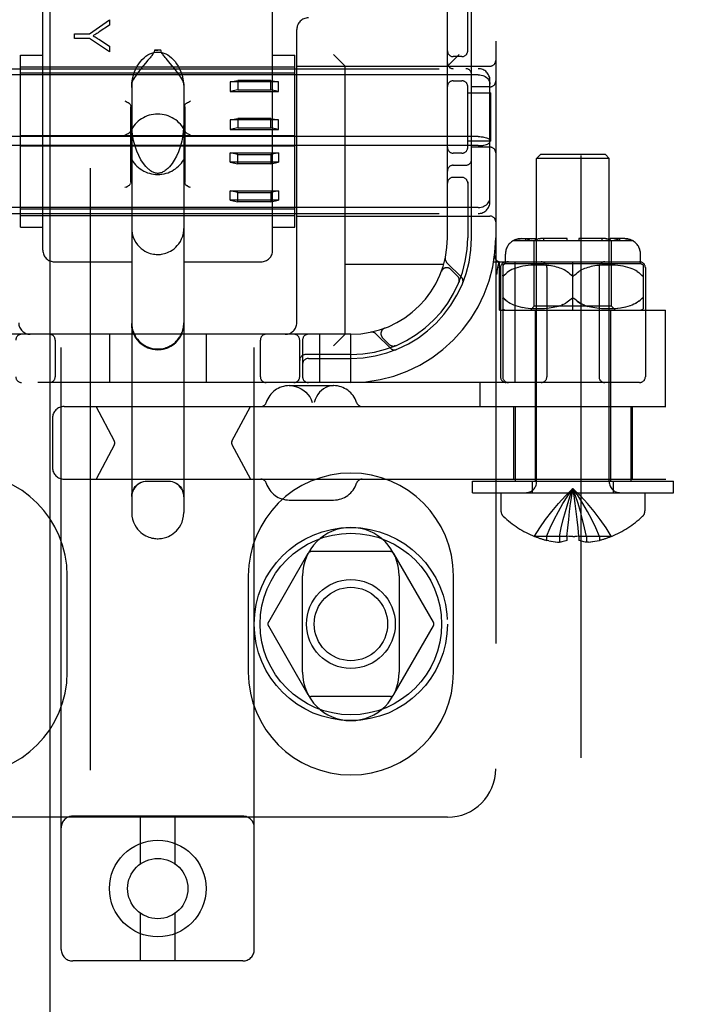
# Model space of a CAD drawing. Header units: inches. Extents: x 0 to 283, y 0 to 183.
# Tile 22 of 88: x 95.29 to 97.04, y 93.71 to 96.26. Entities that reach past the tile are written whole.
import ezdxf

# ---------------------------------------------------------------- set-up
doc = ezdxf.new("R2010")
doc.units = ezdxf.units.IN
doc.header["$LTSCALE"] = 15.583333
doc.header["$MEASUREMENT"] = 0
doc.linetypes.add('HIDDEN', pattern=[0.2, 0.1, -0.1])
doc.layers.add('DEFAULT_2', color=8, linetype='HIDDEN')
doc.layers.add('RIGHTHAND_DOOR_ASSEMBLY', color=7, linetype='CONTINUOUS')

msp = doc.modelspace()

# ---------------------------------------------------------------- linework, layer by layer
at = {"layer": 'DEFAULT_2', "color": 8, "linetype": 'HIDDEN'}
for p, q in [((96.7445, 66.2972), (96.7445, 127.3392)), ((95.3985, 93.851), (95.3985, 99.3515)), ((95.8985, 93.851), (95.8985, 99.3515)), ((96.5235, 99.3182), (96.5235, 94.3182)), ((96.3985, 95.6932), (96.3985, 97.9432)), ((95.351, 95.6607), (95.351, 96.3428)), ((95.946, 95.6607), (95.946, 96.3428)), ((96.451, 96.174), (96.451, 96.3032)), ((96.461, 95.6932), (96.461, 96.3032)), ((95.4714, 96.2211), (95.5233, 96.257)), ((95.5233, 96.2431), (95.4968, 96.2257)), ((95.5233, 96.257), (95.5233, 96.2431)), ((95.4333, 96.2092), (95.4333, 96.2211)), ((95.4333, 96.2211), (95.4714, 96.2211)), ((95.4714, 96.2092), (95.4333, 96.2092)), ((95.5233, 96.1745), (95.4714, 96.2092)), ((96.0085, 95.4732), (96.0085, 96.2322)), ((95.4961, 96.2067), (95.5233, 96.189)), ((95.5233, 96.189), (95.5233, 96.1745)), ((95.2935, 95.7204), (95.2935, 96.1659)), ((95.2935, 96.1659), (95.351, 96.1659)), ((95.6403, 96.1784), (95.6485, 96.1785)), ((95.6567, 96.1784), (95.6403, 96.1784)), ((95.6567, 96.1784), (95.6485, 96.1785)), ((95.946, 96.1659), (96.0035, 96.1659)), ((96.0035, 95.7204), (96.0035, 96.1659)), ((96.1335, 96.1372), (96.1035, 96.1672)), ((96.3985, 96.1372), (96.4285, 96.1672)), ((96.436, 96.1619), (96.4135, 96.1619)), ((95.2935, 96.1357), (96.0035, 96.1357)), ((95.6165, 96.1447), (95.6118, 96.1391)), ((95.6809, 96.1443), (95.67, 96.1572)), ((96.0085, 96.1372), (96.5085, 96.1372)), ((96.1335, 95.4432), (96.1335, 96.1372)), ((94.8185, 96.1307), (96.4785, 96.1307)), ((96.4785, 96.115), (94.8185, 96.115)), ((96.0035, 96.119), (95.2935, 96.119)), ((95.581, 96.0911), (95.581, 94.9816)), ((95.716, 96.0911), (95.716, 94.9816)), ((95.836, 96.0964), (95.856, 96.1004)), ((95.961, 96.0964), (95.836, 96.0964)), ((95.836, 96.0964), (95.836, 96.0718)), ((95.941, 96.1004), (95.856, 96.1004)), ((95.856, 96.1004), (95.856, 96.0758)), ((95.941, 96.1004), (95.961, 96.0964)), ((95.941, 96.0758), (95.941, 96.1004)), ((95.961, 96.0718), (95.961, 96.0964)), ((96.4135, 96.0994), (96.436, 96.0994)), ((96.451, 95.924), (96.451, 96.0874)), ((96.5085, 96.0838), (96.461, 96.0838)), ((96.5085, 95.7858), (96.5085, 96.1005)), ((95.856, 96.0758), (95.836, 96.0718)), ((95.836, 96.0718), (95.961, 96.0718)), ((95.856, 96.0758), (95.941, 96.0758)), ((95.961, 96.0718), (95.941, 96.0758)), ((96.451, 96.0682), (96.5105, 96.0682)), ((96.5105, 95.9432), (96.5105, 96.0682)), ((95.5785, 95.8382), (95.5785, 96.0319)), ((95.7185, 96.0319), (95.7185, 95.8382)), ((95.836, 95.9981), (95.856, 96.0021)), ((95.961, 95.9981), (95.836, 95.9981)), ((95.836, 95.9981), (95.836, 95.9735)), ((95.941, 96.0021), (95.856, 96.0021)), ((95.856, 96.0021), (95.856, 95.9775)), ((95.941, 96.0021), (95.961, 95.9981)), ((95.941, 95.9775), (95.941, 96.0021)), ((95.961, 95.9735), (95.961, 95.9981)), ((96.4785, 95.9549), (94.8185, 95.9549)), ((96.0035, 95.9566), (95.2935, 95.9566)), ((95.856, 95.9775), (95.836, 95.9735)), ((95.836, 95.9735), (95.961, 95.9735)), ((95.856, 95.9775), (95.941, 95.9775)), ((95.961, 95.9735), (95.941, 95.9775)), ((96.4785, 95.9315), (94.8185, 95.9315)), ((96.0035, 95.9298), (95.2935, 95.9298)), ((96.5105, 95.9432), (96.451, 95.9432)), ((95.836, 95.9128), (95.961, 95.9128)), ((95.856, 95.9088), (95.836, 95.9128)), ((95.836, 95.8883), (95.836, 95.9128)), ((95.856, 95.9088), (95.941, 95.9088)), ((95.856, 95.8842), (95.856, 95.9088)), ((95.961, 95.9128), (95.941, 95.9088)), ((95.941, 95.9088), (95.941, 95.8842)), ((95.961, 95.9128), (95.961, 95.8883)), ((96.436, 95.9119), (96.4135, 95.9119)), ((96.5085, 95.9275), (96.461, 95.9275)), ((96.6395, 95.9082), (96.6295, 95.8982)), ((96.8075, 95.9082), (96.6395, 95.9082)), ((96.8075, 95.9082), (96.8175, 95.8982)), ((95.961, 95.8883), (95.836, 95.8883)), ((95.836, 95.8883), (95.856, 95.8842)), ((95.941, 95.8842), (95.856, 95.8842)), ((95.941, 95.8842), (95.961, 95.8883)), ((96.4135, 95.8807), (96.446, 95.8807)), ((96.8175, 95.8982), (96.6295, 95.8982)), ((96.6295, 95.0614), (96.6295, 95.8982)), ((96.8175, 95.0614), (96.8175, 95.8982)), ((95.5741, 95.8283), (95.5719, 95.8271)), ((95.7251, 95.8271), (95.7229, 95.8283)), ((96.436, 95.8494), (96.4135, 95.8494)), ((96.451, 95.8374), (96.451, 95.6932)), ((95.5665, 95.8244), (95.5635, 95.8229)), ((95.7335, 95.8229), (95.7305, 95.8244)), ((95.836, 95.8145), (95.961, 95.8145)), ((95.856, 95.8105), (95.836, 95.8145)), ((95.836, 95.79), (95.836, 95.8145)), ((95.856, 95.8105), (95.941, 95.8105)), ((95.856, 95.7859), (95.856, 95.8105)), ((95.961, 95.8145), (95.941, 95.8105)), ((95.941, 95.8105), (95.941, 95.7859)), ((95.961, 95.8145), (95.961, 95.79)), ((95.961, 95.79), (95.836, 95.79)), ((95.836, 95.79), (95.856, 95.7859)), ((95.941, 95.7859), (95.856, 95.7859)), ((95.941, 95.7859), (95.961, 95.79)), ((96.4785, 95.7713), (94.8185, 95.7713)), ((94.8185, 95.7557), (96.4785, 95.7557)), ((96.0035, 95.7673), (95.2935, 95.7673)), ((95.2935, 95.7507), (96.0035, 95.7507)), ((96.0085, 95.7492), (96.5085, 95.7492)), ((95.2935, 95.7204), (95.351, 95.7204)), ((95.946, 95.7204), (96.0035, 95.7204)), ((96.5691, 95.6857), (96.8779, 95.6857)), ((96.5893, 95.6907), (96.6269, 95.6907)), ((96.6019, 95.6857), (96.6019, 95.6907)), ((96.6091, 95.6887), (96.6109, 95.6894)), ((96.6163, 95.6906), (96.618, 95.6907)), ((96.6235, 95.5157), (96.6235, 95.6857)), ((96.6269, 95.6857), (96.6269, 95.6907)), ((96.6378, 95.6906), (96.6392, 95.6907)), ((96.7085, 95.6907), (96.6392, 95.6907)), ((96.6481, 95.6857), (96.6481, 95.6907)), ((96.7085, 95.6857), (96.7085, 95.6907)), ((96.8078, 95.6907), (96.7385, 95.6907)), ((96.7385, 95.6907), (96.7385, 95.6857)), ((96.7989, 95.6857), (96.7989, 95.6907)), ((96.8078, 95.6907), (96.8095, 95.6906)), ((96.8113, 95.6904), (96.8095, 95.6906)), ((96.8577, 95.6907), (96.8201, 95.6907)), ((96.8201, 95.6857), (96.8201, 95.6907)), ((96.8235, 95.5157), (96.8235, 95.6857)), ((96.829, 95.6907), (96.8304, 95.6906)), ((96.8318, 95.6905), (96.8304, 95.6906)), ((96.8451, 95.6857), (96.8451, 95.6907)), ((96.5485, 95.6257), (96.5485, 95.6507)), ((96.8985, 95.6257), (96.8985, 95.6507)), ((95.381, 95.6307), (95.581, 95.6307)), ((95.716, 95.6307), (95.916, 95.6307)), ((96.3888, 95.6242), (96.1335, 95.6242)), ((96.4347, 95.5908), (96.3971, 95.6284)), ((96.5183, 95.6307), (96.896, 95.6307)), ((96.5288, 95.6166), (96.5322, 95.6311)), ((96.5335, 95.5057), (96.5335, 95.6307)), ((96.8985, 95.6257), (96.5485, 95.6257)), ((96.5737, 95.3182), (96.5737, 95.6307)), ((96.7235, 95.5057), (96.7235, 95.6307)), ((96.3827, 95.6057), (96.3829, 95.6061)), ((96.3829, 95.6063), (96.3828, 95.6061)), ((96.4247, 95.5937), (96.4074, 95.6111)), ((96.5288, 95.6166), (96.5287, 95.6161)), ((96.536, 95.6157), (96.536, 95.3332)), ((96.5416, 95.6226), (96.5416, 95.3332)), ((96.5569, 95.6056), (96.5531, 95.6029)), ((96.561, 95.6081), (96.5568, 95.6056)), ((96.5655, 95.6105), (96.561, 95.6081)), ((96.5704, 95.6127), (96.5655, 95.6105)), ((96.5757, 95.6146), (96.5703, 95.6126)), ((96.5813, 95.6164), (96.5756, 95.6146)), ((96.5874, 95.618), (96.5812, 95.6164)), ((96.5937, 95.6193), (96.5872, 95.6179)), ((96.6005, 95.6204), (96.5935, 95.6193)), ((96.6075, 95.6213), (96.6003, 95.6204)), ((96.6147, 95.6219), (96.6073, 95.6213)), ((96.622, 95.6223), (96.6145, 95.6219)), ((96.6292, 95.6225), (96.6218, 95.6223)), ((96.6362, 95.6225), (96.629, 95.6225)), ((96.643, 95.6224), (96.6361, 95.6225)), ((96.6495, 95.622), (96.6428, 95.6224)), ((96.6556, 95.6215), (96.6493, 95.622)), ((96.6613, 95.6209), (96.6555, 95.6215)), ((96.656, 95.6157), (96.656, 95.3332)), ((96.6667, 95.6201), (96.6612, 95.6209)), ((96.6718, 95.6192), (96.6666, 95.6201)), ((96.6765, 95.6183), (96.6717, 95.6192)), ((96.681, 95.6172), (96.6765, 95.6183)), ((96.6853, 95.616), (96.681, 95.6172)), ((96.6894, 95.6147), (96.6852, 95.616)), ((96.6934, 95.6132), (96.6893, 95.6147)), ((96.6973, 95.6116), (96.6933, 95.6132)), ((96.7012, 95.6097), (96.6973, 95.6116)), ((96.705, 95.6076), (96.7011, 95.6097)), ((96.7421, 95.6077), (96.7384, 95.6054)), ((96.7459, 95.6097), (96.742, 95.6076)), ((96.7497, 95.6116), (96.7458, 95.6097)), ((96.7537, 95.6132), (96.7497, 95.6116)), ((96.7577, 95.6147), (96.7536, 95.6132)), ((96.7618, 95.616), (96.7576, 95.6147)), ((96.766, 95.6172), (96.7617, 95.616)), ((96.7705, 95.6183), (96.766, 95.6172)), ((96.7753, 95.6192), (96.7705, 95.6183)), ((96.7803, 95.6201), (96.7752, 95.6192)), ((96.7858, 95.6209), (96.7803, 95.6201)), ((96.7915, 95.6215), (96.7857, 95.6209)), ((96.791, 95.6157), (96.791, 95.3332)), ((96.7977, 95.622), (96.7914, 95.6215)), ((96.8042, 95.6224), (96.7975, 95.622)), ((96.8109, 95.6225), (96.804, 95.6224)), ((96.818, 95.6225), (96.8108, 95.6225)), ((96.8252, 95.6223), (96.8178, 95.6225)), ((96.8325, 95.6219), (96.825, 95.6223)), ((96.8397, 95.6213), (96.8323, 95.6219)), ((96.8467, 95.6204), (96.8395, 95.6213)), ((96.8535, 95.6193), (96.8465, 95.6204)), ((96.8598, 95.6179), (96.8533, 95.6193)), ((96.8658, 95.6164), (96.8596, 95.618)), ((96.8714, 95.6146), (96.8657, 95.6164)), ((96.8767, 95.6126), (96.8713, 95.6146)), ((96.8815, 95.6105), (96.8766, 95.6127)), ((96.886, 95.6081), (96.8815, 95.6105)), ((96.8902, 95.6056), (96.886, 95.6081)), ((96.9004, 95.597), (96.8973, 95.6)), ((96.9054, 95.6226), (96.9054, 95.5088)), ((96.911, 95.6157), (96.911, 95.3332)), ((96.428, 95.5776), (96.4286, 95.579)), ((96.546, 95.5964), (96.5466, 95.597)), ((96.7191, 95.5964), (96.7185, 95.597)), ((96.7267, 95.5954), (96.7261, 95.5951)), ((96.7285, 95.597), (96.7279, 95.5964)), ((96.5443, 95.5365), (96.5448, 95.536)), ((96.5497, 95.5313), (96.5466, 95.5343)), ((96.5611, 95.5232), (96.5569, 95.5258)), ((96.5656, 95.5208), (96.561, 95.5232)), ((96.7191, 95.5349), (96.7185, 95.5343)), ((96.7209, 95.5363), (96.7203, 95.5359)), ((96.7235, 95.537), (96.7228, 95.5369)), ((96.7241, 95.5369), (96.7235, 95.537)), ((96.7267, 95.5359), (96.7261, 95.5363)), ((96.886, 95.5232), (96.8814, 95.5208)), ((96.8901, 95.5258), (96.8859, 95.5232)), ((96.8939, 95.5285), (96.8901, 95.5257)), ((96.9016, 95.5356), (96.9022, 95.5361)), ((96.5335, 95.5057), (96.9635, 95.5057)), ((96.5705, 95.5186), (96.5655, 95.5209)), ((96.5758, 95.5167), (96.5704, 95.5187)), ((96.5814, 95.5149), (96.5756, 95.5167)), ((96.5875, 95.5134), (96.5813, 95.5149)), ((96.5939, 95.512), (96.5873, 95.5134)), ((96.6006, 95.5109), (96.5936, 95.5121)), ((96.6077, 95.51), (96.6004, 95.5109)), ((96.615, 95.5094), (96.6075, 95.5101)), ((96.6135, 95.5057), (96.6235, 95.5157)), ((96.6223, 95.509), (96.6147, 95.5094)), ((96.6296, 95.5088), (96.6221, 95.509)), ((96.8235, 95.5157), (96.6235, 95.5157)), ((96.626, 95.5057), (96.626, 95.0632)), ((96.6367, 95.5088), (96.6294, 95.5088)), ((96.6435, 95.509), (96.6365, 95.5088)), ((96.6499, 95.5094), (96.6433, 95.509)), ((96.6561, 95.5099), (96.6498, 95.5094)), ((96.6618, 95.5105), (96.6559, 95.5099)), ((96.6672, 95.5113), (96.6617, 95.5105)), ((96.6722, 95.5122), (96.6671, 95.5113)), ((96.677, 95.5132), (96.6722, 95.5122)), ((96.6814, 95.5143), (96.6769, 95.5132)), ((96.6856, 95.5155), (96.6814, 95.5143)), ((96.6897, 95.5168), (96.6856, 95.5155)), ((96.6897, 95.5168), (96.6936, 95.5182)), ((96.6975, 95.5199), (96.6936, 95.5182)), ((96.7656, 95.5143), (96.7614, 95.5155)), ((96.7701, 95.5132), (96.7656, 95.5143)), ((96.7748, 95.5122), (96.77, 95.5132)), ((96.7799, 95.5113), (96.7747, 95.5122)), ((96.7853, 95.5105), (96.7798, 95.5113)), ((96.7911, 95.5099), (96.7852, 95.5105)), ((96.7972, 95.5094), (96.7909, 95.5099)), ((96.8037, 95.509), (96.7971, 95.5094)), ((96.8105, 95.5088), (96.8035, 95.509)), ((96.8176, 95.5088), (96.8103, 95.5088)), ((96.8249, 95.509), (96.8174, 95.5088)), ((96.821, 95.5057), (96.821, 95.0632)), ((96.8335, 95.5057), (96.8235, 95.5157)), ((96.8323, 95.5094), (96.8247, 95.509)), ((96.8395, 95.5101), (96.832, 95.5094)), ((96.8466, 95.5109), (96.8393, 95.51)), ((96.8533, 95.5121), (96.8464, 95.5109)), ((96.8597, 95.5134), (96.8531, 95.512)), ((96.8657, 95.5149), (96.8595, 95.5134)), ((96.8714, 95.5167), (96.8656, 95.5149)), ((96.8766, 95.5187), (96.8712, 95.5167)), ((96.8815, 95.5209), (96.8765, 95.5186)), ((96.9635, 95.2562), (96.9635, 95.5057)), ((96.2132, 95.4446), (96.2508, 95.407)), ((96.2356, 95.4588), (96.2353, 95.4587)), ((96.2356, 95.4588), (96.2359, 95.459)), ((96.1485, 95.4432), (95.1485, 95.4432)), ((95.3829, 95.4282), (95.3829, 95.3332)), ((95.5235, 95.4432), (95.5235, 95.3182)), ((95.7735, 95.4432), (95.7735, 95.3182)), ((95.9141, 95.3332), (95.9141, 95.4282)), ((96.016, 95.3332), (96.016, 95.4282)), ((96.0235, 95.4282), (96.0235, 95.3332)), ((96.0685, 95.3182), (96.0685, 95.4432)), ((96.1335, 95.4432), (96.1035, 95.4132)), ((96.1485, 95.3182), (96.1485, 95.4432)), ((96.2306, 95.4343), (96.2479, 95.417)), ((96.2627, 95.4131), (96.2641, 95.4136)), ((96.2641, 95.4136), (96.264, 95.4136)), ((96.2641, 95.4136), (96.2641, 95.4136)), ((96.1485, 95.3907), (96.031, 95.3907)), ((96.0385, 95.3807), (96.1485, 95.3807)), ((96.896, 95.3182), (94.401, 95.3182)), ((96.4835, 95.2562), (96.4835, 95.3182)), ((95.9891, 95.3102), (96.1038, 95.3102)), ((95.4059, 95.2562), (98.8645, 95.2562)), ((95.5361, 95.1669), (95.4886, 95.2562)), ((95.8407, 95.1669), (95.8882, 95.2562)), ((96.57, 95.2562), (96.57, 95.0682)), ((96.5735, 95.2562), (96.5735, 95.0632)), ((96.8735, 95.2562), (96.8735, 95.0632)), ((96.877, 95.2562), (96.877, 95.0682)), ((95.3759, 95.2262), (95.3759, 95.0982)), ((95.5361, 95.1575), (95.4886, 95.0682)), ((95.8407, 95.1575), (95.8882, 95.0682)), ((95.4059, 95.0682), (98.8645, 95.0682)), ((95.676, 95.0622), (95.621, 95.0622)), ((96.4635, 95.0632), (96.9835, 95.0632)), ((96.4635, 95.0332), (96.4635, 95.0632)), ((96.6185, 95.0332), (96.6185, 95.0632)), ((96.8285, 95.0332), (96.8285, 95.0632)), ((96.9835, 95.0332), (96.9835, 95.0632)), ((95.9891, 95.0142), (96.1038, 95.0142)), ((96.4635, 95.0332), (96.9835, 95.0332)), ((96.537, 95.0332), (96.537, 94.9866)), ((96.7294, 95.005), (96.7265, 95.0247)), ((96.91, 95.0332), (96.91, 94.9866)), ((96.7321, 94.9845), (96.7294, 95.005)), ((96.7345, 94.9635), (96.732, 94.9847)), ((96.7369, 94.942), (96.7345, 94.9638)), ((96.708, 94.9198), (96.7102, 94.9423)), ((96.739, 94.9198), (96.7368, 94.9423)), ((96.6242, 94.9202), (96.624, 94.9198)), ((96.6252, 94.9198), (96.6242, 94.9202)), ((96.708, 94.9198), (96.6252, 94.9198)), ((96.655, 94.9198), (96.655, 94.9098)), ((96.661, 94.9085), (96.655, 94.9098)), ((96.6886, 94.9198), (96.6886, 94.9049)), ((96.708, 94.9198), (96.708, 94.9202)), ((96.708, 94.9198), (96.708, 94.9098)), ((96.7235, 94.9198), (96.7287, 94.9199)), ((96.739, 94.9202), (96.739, 94.9198)), ((96.8218, 94.9198), (96.739, 94.9198)), ((96.739, 94.9198), (96.739, 94.9098)), ((96.7584, 94.9198), (96.7584, 94.9049)), ((96.786, 94.9085), (96.792, 94.9098)), ((96.792, 94.9198), (96.792, 94.9098)), ((96.8228, 94.9202), (96.8218, 94.9198)), ((96.8228, 94.9202), (96.823, 94.9198)), ((96.6607, 94.9085), (96.6668, 94.9074)), ((96.6664, 94.9074), (96.6724, 94.9065)), ((96.672, 94.9065), (96.678, 94.9058)), ((96.6776, 94.9058), (96.6834, 94.9052)), ((96.6831, 94.9053), (96.6886, 94.9049)), ((96.7639, 94.9053), (96.7584, 94.9049)), ((96.7636, 94.9052), (96.7694, 94.9058)), ((96.769, 94.9058), (96.775, 94.9065)), ((96.7745, 94.9065), (96.7806, 94.9074)), ((96.7802, 94.9074), (96.7863, 94.9085)), ((96.0374, 94.8757), (95.9349, 94.6982)), ((96.251, 94.8807), (96.046, 94.8807)), ((96.3621, 94.6982), (96.2596, 94.8757)), ((95.4141, 94.5682), (95.4141, 94.8182)), ((95.8829, 94.8182), (95.8829, 94.5682)), ((96.0235, 94.5682), (96.0235, 94.8182)), ((96.2735, 94.8182), (96.2735, 94.5682)), ((96.4141, 94.5682), (96.4141, 94.8182)), ((95.9349, 94.6882), (96.0374, 94.5107)), ((96.2596, 94.5107), (96.3621, 94.6882)), ((96.251, 94.5057), (96.046, 94.5057)), ((95.8685, 94.196), (95.4285, 94.196)), ((95.6035, 94.0722), (95.6035, 94.196)), ((95.6935, 94.0722), (95.6935, 94.196)), ((96.3985, 94.1932), (94.8985, 94.1932)), ((95.6035, 93.821), (95.6035, 93.9448)), ((95.6935, 93.821), (95.6935, 93.9448)), ((95.8685, 93.821), (95.4285, 93.821))]:
    msp.add_line(p, q, dxfattribs=at)
for points in [[(95.4968, 96.2257), (95.4939, 96.2238), (95.491, 96.222), (95.4883, 96.2203), (95.4857, 96.2187), (95.4833, 96.2173), (95.4809, 96.2159)], [(95.4809, 96.2159), (95.4835, 96.2144), (95.4861, 96.2129), (95.4886, 96.2114), (95.4912, 96.2099), (95.4937, 96.2083), (95.4961, 96.2067)], [(95.581, 96.0817), (95.5817, 96.0934), (95.5832, 96.104), (95.5856, 96.1136), (95.5885, 96.1222), (95.5919, 96.1301), (95.5956, 96.1371), (95.5996, 96.1435), (95.6038, 96.1492), (95.6082, 96.1544), (95.6129, 96.1589), (95.6177, 96.1628), (95.6226, 96.1662), (95.6278, 96.1689), (95.633, 96.1711), (95.6382, 96.1726), (95.6434, 96.1735), (95.6485, 96.1738), (95.6536, 96.1735), (95.6588, 96.1726), (95.664, 96.1711), (95.6692, 96.1689), (95.6744, 96.1662), (95.6793, 96.1628), (95.6841, 96.1589), (95.6888, 96.1544), (95.6932, 96.1492), (95.6974, 96.1435), (95.7014, 96.1371), (95.7051, 96.1301), (95.7085, 96.1222), (95.7114, 96.1136), (95.7138, 96.104), (95.7153, 96.0934), (95.716, 96.0817)], [(95.6286, 96.1591), (95.6249, 96.1547), (95.6229, 96.1523), (95.6165, 96.1447)], [(95.6403, 96.1784), (95.6401, 96.1765), (95.6395, 96.1746), (95.6386, 96.1727), (95.6376, 96.1708), (95.6363, 96.169), (95.635, 96.1671), (95.6335, 96.1652), (95.632, 96.1633), (95.6303, 96.1612), (95.6286, 96.1591)], [(95.67, 96.1572), (95.668, 96.1596), (95.6662, 96.1618), (95.6644, 96.164), (95.6628, 96.1661), (95.6612, 96.1682), (95.6599, 96.1702), (95.6586, 96.1722), (95.6577, 96.1742), (95.657, 96.1763), (95.6567, 96.1784)], [(95.6118, 96.1391), (95.6094, 96.1361), (95.6069, 96.133), (95.6043, 96.1298), (95.6017, 96.1264), (95.5989, 96.1229), (95.5962, 96.1192), (95.5934, 96.1153), (95.5907, 96.1114), (95.5882, 96.1075), (95.5858, 96.1036), (95.5838, 96.0999), (95.5823, 96.0965), (95.5814, 96.0936), (95.581, 96.0911)], [(95.716, 96.0911), (95.7156, 96.0937), (95.7146, 96.0967), (95.713, 96.1003), (95.7108, 96.1043), (95.7083, 96.1083), (95.7055, 96.1125), (95.7027, 96.1166), (95.6997, 96.1206), (95.6968, 96.1245), (95.6939, 96.1282), (95.6912, 96.1317), (95.6885, 96.1351), (95.6858, 96.1383), (95.6809, 96.1443)], [(96.4785, 96.115), (96.4823, 96.1148), (96.4861, 96.1142), (96.4898, 96.1133), (96.4932, 96.1119), (96.4965, 96.1102), (96.4995, 96.1081), (96.5021, 96.1057), (96.5043, 96.1031), (96.5061, 96.1002), (96.5074, 96.0971), (96.5082, 96.0939), (96.5085, 96.0906)], [(95.5635, 96.0472), (95.5665, 96.0456), (95.5693, 96.0442), (95.5719, 96.0429), (95.5741, 96.0418)], [(95.5741, 96.0418), (95.5755, 96.0408), (95.5766, 96.0395), (95.5774, 96.038), (95.578, 96.0361), (95.5784, 96.0341), (95.5785, 96.0319)], [(95.7185, 96.0319), (95.7186, 96.0341), (95.719, 96.0361), (95.7196, 96.038), (95.7204, 96.0395), (95.7215, 96.0408), (95.7229, 96.0418)], [(95.7229, 96.0418), (95.7251, 96.0429), (95.7277, 96.0442), (95.7305, 96.0456), (95.7335, 96.0472)], [(95.6226, 95.8724), (95.6179, 95.8772), (95.6112, 95.8855), (95.605, 95.8951), (95.5994, 95.9057), (95.5943, 95.9174), (95.5899, 95.9303), (95.5861, 95.9448), (95.5832, 95.9606), (95.5815, 95.9778), (95.581, 95.9923)], [(95.716, 95.9923), (95.7155, 95.9767), (95.7135, 95.9588), (95.7105, 95.9429), (95.7066, 95.9286), (95.702, 95.9158), (95.697, 95.9043), (95.6914, 95.894), (95.6854, 95.8849), (95.6789, 95.877), (95.6744, 95.8724)], [(95.5635, 95.9586), (95.5666, 95.9602), (95.5695, 95.9617), (95.5722, 95.9631), (95.5745, 95.9646), (95.5764, 95.9663), (95.5776, 95.9681)], [(95.7194, 95.9681), (95.7206, 95.9663), (95.7225, 95.9646), (95.7248, 95.9631), (95.7275, 95.9617), (95.7304, 95.9602), (95.7335, 95.9586)], [(96.4785, 95.9549), (96.4823, 95.9548), (96.4861, 95.9545), (96.4898, 95.9541), (96.4932, 95.9535), (96.4965, 95.9528), (96.4995, 95.952), (96.5021, 95.951), (96.5043, 95.9499), (96.5061, 95.9487), (96.5074, 95.9475), (96.5082, 95.9462), (96.5085, 95.9449)], [(96.4785, 95.9315), (96.4823, 95.9316), (96.4861, 95.9318), (96.4898, 95.9322), (96.4932, 95.9328), (96.4965, 95.9335), (96.4995, 95.9344), (96.5021, 95.9354), (96.5043, 95.9365), (96.5061, 95.9376), (96.5074, 95.9389), (96.5082, 95.9402), (96.5085, 95.9414)], [(95.6485, 95.8597), (95.6477, 95.8597), (95.6453, 95.8599), (95.6429, 95.8603), (95.6406, 95.8609), (95.6384, 95.8617), (95.6363, 95.8627), (95.6342, 95.8637), (95.6321, 95.8649), (95.63, 95.8663), (95.628, 95.8677), (95.626, 95.8693), (95.6241, 95.871), (95.6226, 95.8724)], [(95.6744, 95.8724), (95.6722, 95.8704), (95.67, 95.8686), (95.6679, 95.867), (95.6659, 95.8656), (95.6639, 95.8643), (95.6619, 95.8633), (95.6599, 95.8623), (95.6578, 95.8615), (95.6557, 95.8608), (95.6536, 95.8602), (95.6514, 95.8599), (95.6492, 95.8597), (95.6485, 95.8597)], [(95.5665, 95.8244), (95.5693, 95.8258), (95.5719, 95.8271)], [(95.5741, 95.8283), (95.5755, 95.8293), (95.5766, 95.8305), (95.5774, 95.8321), (95.578, 95.8339)], [(95.5785, 95.8382), (95.5784, 95.8359), (95.578, 95.8339)], [(95.719, 95.8339), (95.7186, 95.8359), (95.7185, 95.8382)], [(95.7186, 95.8359), (95.719, 95.8339), (95.7196, 95.8321), (95.7204, 95.8305), (95.7215, 95.8293), (95.7229, 95.8283)], [(95.7229, 95.8283), (95.7251, 95.8271), (95.7277, 95.8258), (95.7305, 95.8244)], [(96.4785, 95.7713), (96.4823, 95.7715), (96.4861, 95.7721), (96.4898, 95.7731), (96.4932, 95.7744), (96.4965, 95.7762), (96.4995, 95.7782), (96.5021, 95.7806), (96.5043, 95.7833), (96.5061, 95.7862), (96.5074, 95.7892), (96.5082, 95.7925), (96.5085, 95.7958)], [(95.581, 95.7173), (95.5812, 95.7123), (95.5824, 95.7034), (95.5848, 95.6949), (95.5881, 95.6871), (95.592, 95.6804), (95.5962, 95.6745), (95.6008, 95.6695), (95.6056, 95.6651), (95.6104, 95.6615), (95.6152, 95.6585), (95.62, 95.6561), (95.6246, 95.6541), (95.6291, 95.6526), (95.6334, 95.6515), (95.6374, 95.6507), (95.6412, 95.6502), (95.6448, 95.6499), (95.6485, 95.6498)], [(95.6485, 95.6498), (95.6519, 95.6498), (95.6552, 95.6501), (95.6586, 95.6505), (95.662, 95.6511), (95.6656, 95.652), (95.6695, 95.6531), (95.6735, 95.6545), (95.6776, 95.6564), (95.6819, 95.6586), (95.6862, 95.6613), (95.6906, 95.6645), (95.6949, 95.6683), (95.6991, 95.6726), (95.7032, 95.6777), (95.707, 95.6836), (95.7103, 95.6902), (95.713, 95.6975), (95.7149, 95.7053), (95.7159, 95.7136), (95.716, 95.7173)], [(96.5893, 95.6907), (96.5874, 95.6906), (96.5854, 95.6905), (96.5833, 95.6902), (96.5813, 95.6899), (96.5793, 95.6894), (96.5773, 95.6888), (96.5753, 95.6882), (96.5734, 95.6874), (96.5716, 95.6866), (96.5699, 95.6857)], [(96.5699, 95.6857), (96.572, 95.6868), (96.5743, 95.6878), (96.5767, 95.6887), (96.5793, 95.6894), (96.5818, 95.69), (96.5844, 95.6904), (96.5869, 95.6906), (96.5893, 95.6907)], [(96.6091, 95.6887), (96.6074, 95.6878), (96.6058, 95.6868), (96.6043, 95.6857)], [(96.6163, 95.6906), (96.6145, 95.6904), (96.6127, 95.69), (96.6109, 95.6894)], [(96.6378, 95.6906), (96.6364, 95.6905), (96.635, 95.6902), (96.6335, 95.6899), (96.6321, 95.6894), (96.6307, 95.6888), (96.6293, 95.6882), (96.628, 95.6874), (96.6267, 95.6866), (96.6255, 95.6857)], [(96.8113, 95.6904), (96.8131, 95.69), (96.8149, 95.6894)], [(96.8215, 95.6857), (96.82, 95.6868), (96.8184, 95.6878), (96.8167, 95.6887), (96.8149, 95.6894)], [(96.8318, 95.6905), (96.8332, 95.6902), (96.8347, 95.6899)], [(96.8427, 95.6857), (96.8415, 95.6866), (96.8402, 95.6874), (96.8389, 95.6882), (96.8375, 95.6888), (96.8361, 95.6894), (96.8347, 95.6899)], [(96.8577, 95.6907), (96.8601, 95.6906), (96.8626, 95.6904), (96.8652, 95.69), (96.8677, 95.6894), (96.8703, 95.6887), (96.8727, 95.6878), (96.875, 95.6868), (96.8771, 95.6857)], [(96.8771, 95.6857), (96.8754, 95.6866), (96.8736, 95.6874), (96.8717, 95.6882), (96.8697, 95.6888), (96.8677, 95.6894), (96.8657, 95.6899), (96.8637, 95.6902), (96.8616, 95.6905), (96.8596, 95.6906), (96.8577, 95.6907)], [(96.5266, 95.5978), (96.5272, 95.6021), (96.5277, 95.6066), (96.5282, 95.6113), (96.5287, 95.6161)], [(96.5466, 95.597), (96.5497, 95.6), (96.5531, 95.6028)], [(96.7049, 95.6077), (96.7086, 95.6054), (96.7121, 95.6028), (96.7154, 95.6), (96.7185, 95.597)], [(96.7285, 95.597), (96.7316, 95.6), (96.7349, 95.6028), (96.7384, 95.6053)], [(96.8901, 95.6056), (96.8939, 95.6029), (96.8973, 95.6), (96.9004, 95.597)], [(96.429, 95.5814), (96.429, 95.5812), (96.4289, 95.5809), (96.4289, 95.5805), (96.4288, 95.5802), (96.4287, 95.5798), (96.4287, 95.5795), (96.4286, 95.5792), (96.4285, 95.5789), (96.4284, 95.5786), (96.4283, 95.5784), (96.4282, 95.5781), (96.4282, 95.5779), (96.4281, 95.5778), (96.4281, 95.5777)], [(96.4281, 95.5777), (96.4281, 95.5776), (96.4281, 95.5776)], [(96.5416, 95.597), (96.5417, 95.5963), (96.5417, 95.5958), (96.5419, 95.5953), (96.5421, 95.5949), (96.5423, 95.5946), (96.5426, 95.5944), (96.543, 95.5944), (96.5434, 95.5944), (96.5438, 95.5946), (96.5443, 95.5949), (96.5449, 95.5953), (96.5454, 95.5958)], [(96.546, 95.5964), (96.5454, 95.5958), (96.5448, 95.5953), (96.5443, 95.5949), (96.5438, 95.5946), (96.5434, 95.5944), (96.543, 95.5944), (96.5426, 95.5944), (96.5423, 95.5946), (96.5421, 95.5949), (96.5419, 95.5953), (96.5417, 95.5958), (96.5417, 95.5964)], [(96.7191, 95.5964), (96.7197, 95.5959), (96.7203, 95.5954), (96.7209, 95.5951), (96.7216, 95.5948), (96.7222, 95.5946), (96.7228, 95.5944), (96.7235, 95.5944)], [(96.7235, 95.5944), (96.7241, 95.5944), (96.7248, 95.5946), (96.7254, 95.5948), (96.7261, 95.5951)], [(96.7267, 95.5954), (96.7273, 95.5959), (96.7279, 95.5964)], [(96.9004, 95.597), (96.901, 95.5963), (96.9016, 95.5958), (96.9022, 95.5953), (96.9027, 95.5949), (96.9032, 95.5946), (96.9036, 95.5944), (96.904, 95.5944), (96.9044, 95.5944), (96.9047, 95.5946), (96.9049, 95.5949), (96.9051, 95.5953), (96.9053, 95.5958), (96.9053, 95.5964), (96.9054, 95.597)], [(96.9053, 95.5963), (96.9052, 95.5958), (96.9051, 95.5953), (96.9049, 95.5949), (96.9047, 95.5946), (96.9044, 95.5944), (96.904, 95.5944), (96.9036, 95.5944), (96.9032, 95.5946), (96.9027, 95.5949), (96.9021, 95.5953), (96.9016, 95.5958)], [(96.5443, 95.5365), (96.5438, 95.5367), (96.5434, 95.5369), (96.543, 95.537), (96.5426, 95.5369), (96.5423, 95.5367), (96.5421, 95.5364), (96.5419, 95.536), (96.5417, 95.5356), (96.5417, 95.535), (96.5416, 95.5343)], [(96.5417, 95.5356), (96.5419, 95.5361), (96.5421, 95.5365), (96.5423, 95.5367), (96.5426, 95.5369), (96.543, 95.537), (96.5434, 95.5369), (96.5438, 95.5367), (96.5443, 95.5364)], [(96.5466, 95.5343), (96.546, 95.535), (96.5454, 95.5356), (96.5448, 95.5361)], [(96.5466, 95.5343), (96.5497, 95.5313), (96.5531, 95.5285), (96.5569, 95.5257)], [(96.6975, 95.5199), (96.7013, 95.5217), (96.7051, 95.5238)], [(96.7185, 95.5343), (96.7154, 95.5313), (96.7122, 95.5286), (96.7087, 95.5261), (96.7051, 95.5238)], [(96.7191, 95.5349), (96.7197, 95.5354), (96.7203, 95.5359)], [(96.7209, 95.5363), (96.7216, 95.5366), (96.7222, 95.5368), (96.7228, 95.5369)], [(96.7241, 95.5369), (96.7248, 95.5368), (96.7254, 95.5366), (96.7261, 95.5363), (96.7267, 95.5359), (96.7273, 95.5354), (96.7279, 95.5349)], [(96.7285, 95.5343), (96.7279, 95.5349), (96.7273, 95.5354)], [(96.7534, 95.5182), (96.7495, 95.5199), (96.7457, 95.5217), (96.7419, 95.5238), (96.7383, 95.526), (96.7348, 95.5286), (96.7316, 95.5313), (96.7285, 95.5343)], [(96.7348, 95.5286), (96.7383, 95.5261), (96.7419, 95.5238), (96.7457, 95.5217)], [(96.8939, 95.5285), (96.8973, 95.5313), (96.9004, 95.5343)], [(96.9016, 95.5356), (96.901, 95.535), (96.9004, 95.5343)], [(96.9021, 95.536), (96.9027, 95.5365), (96.9032, 95.5367), (96.9036, 95.5369), (96.904, 95.537), (96.9044, 95.5369), (96.9047, 95.5367), (96.9049, 95.5364), (96.9051, 95.536), (96.9053, 95.5356)], [(96.9054, 95.5343), (96.9053, 95.535), (96.9053, 95.5356), (96.9051, 95.5361), (96.9049, 95.5365), (96.9047, 95.5367), (96.9044, 95.5369), (96.904, 95.537), (96.9036, 95.5369), (96.9032, 95.5367), (96.9027, 95.5364)], [(96.7495, 95.5199), (96.7534, 95.5182), (96.7573, 95.5168), (96.7614, 95.5155)], [(95.581, 95.4728), (95.5813, 95.4664), (95.5822, 95.4602), (95.5835, 95.4544), (95.5853, 95.449), (95.5875, 95.4438), (95.5901, 95.439), (95.5929, 95.4344), (95.5961, 95.4302), (95.5995, 95.4263), (95.6031, 95.4227), (95.607, 95.4194), (95.6111, 95.4165), (95.6153, 95.4139), (95.6197, 95.4116), (95.6242, 95.4097), (95.6288, 95.408), (95.6337, 95.4067), (95.6387, 95.4058), (95.6436, 95.4053), (95.6485, 95.4051)], [(95.6485, 95.4032), (95.6397, 95.4038), (95.631, 95.4055), (95.6227, 95.4083), (95.6147, 95.4122), (95.6074, 95.4171), (95.6008, 95.423), (95.5949, 95.4296), (95.59, 95.4369), (95.5861, 95.4449), (95.5833, 95.4532), (95.5816, 95.4619), (95.581, 95.4707)], [(95.6485, 95.4051), (95.6534, 95.4053), (95.6581, 95.4058), (95.6626, 95.4066), (95.6668, 95.4076), (95.6705, 95.4088), (95.674, 95.4101), (95.6771, 95.4115), (95.6799, 95.4129), (95.6827, 95.4144), (95.6852, 95.416), (95.6877, 95.4177), (95.6901, 95.4195), (95.6923, 95.4214), (95.6944, 95.4232), (95.6964, 95.4252), (95.6983, 95.4271), (95.7, 95.4291), (95.7016, 95.4311), (95.7032, 95.4332), (95.7047, 95.4353), (95.7061, 95.4376), (95.7075, 95.44), (95.7088, 95.4425), (95.7101, 95.4452), (95.7113, 95.4481), (95.7124, 95.4511), (95.7134, 95.4543), (95.7143, 95.4576), (95.715, 95.4611), (95.7155, 95.4649), (95.7159, 95.4687), (95.716, 95.4728)], [(95.6485, 95.4032), (95.6573, 95.4038), (95.666, 95.4055), (95.6743, 95.4083), (95.6822, 95.4122), (95.6896, 95.4171), (95.6962, 95.423), (95.702, 95.4296), (95.707, 95.4369), (95.7109, 95.4449), (95.7137, 95.4532), (95.7154, 95.4619), (95.716, 95.4707)], [(96.264, 95.4136), (96.2639, 95.4136), (96.2638, 95.4135), (96.2636, 95.4134), (96.2634, 95.4134), (96.2632, 95.4133), (96.263, 95.4132), (96.2628, 95.4132), (96.2625, 95.4131), (96.2623, 95.413), (96.2621, 95.413), (96.2618, 95.4129), (96.2616, 95.4129), (96.2614, 95.4128), (96.2611, 95.4128), (96.2609, 95.4127), (96.2606, 95.4127), (96.2603, 95.4127), (96.2602, 95.4127)], [(95.9902, 95.3102), (95.9979, 95.3097), (96.0055, 95.3082), (96.0128, 95.3057), (96.0198, 95.3024), (96.0263, 95.2981), (96.0322, 95.2931), (96.0375, 95.2873), (96.042, 95.2809), (96.0457, 95.274), (96.0485, 95.2666)], [(96.1028, 95.3102), (96.0963, 95.3097), (96.0899, 95.3082), (96.0837, 95.3057), (96.0778, 95.3024), (96.0723, 95.2981), (96.0673, 95.2931), (96.0629, 95.2873), (96.0591, 95.2809), (96.0559, 95.274), (96.0536, 95.2666)], [(95.581, 95.0234), (95.5814, 95.0291), (95.5826, 95.0346), (95.5846, 95.0398), (95.5872, 95.0446), (95.5904, 95.0488), (95.594, 95.0526), (95.598, 95.0558), (95.6024, 95.0584), (95.6069, 95.0604), (95.6115, 95.0618), (95.6163, 95.0626), (95.621, 95.0629)], [(95.621, 95.0622), (95.6158, 95.0619), (95.6107, 95.0609), (95.6057, 95.0592), (95.601, 95.0569), (95.5967, 95.054), (95.5927, 95.0505), (95.5893, 95.0466), (95.5864, 95.0422), (95.584, 95.0375), (95.5824, 95.0326), (95.5813, 95.0274), (95.581, 95.0222)], [(95.676, 95.0629), (95.6807, 95.0626), (95.6855, 95.0618), (95.6901, 95.0604), (95.6946, 95.0584), (95.699, 95.0558), (95.703, 95.0526), (95.7066, 95.0488), (95.7098, 95.0446), (95.7124, 95.0398), (95.7144, 95.0346), (95.7156, 95.0291), (95.716, 95.0234)], [(95.716, 95.0222), (95.7157, 95.0274), (95.7146, 95.0326), (95.713, 95.0375), (95.7106, 95.0422), (95.7077, 95.0466), (95.7043, 95.0505), (95.7003, 95.054), (95.696, 95.0569), (95.6913, 95.0592), (95.6863, 95.0609), (95.6812, 95.0619), (95.676, 95.0622)], [(96.6242, 94.9202), (96.6379, 94.9423), (96.6528, 94.9638), (96.6687, 94.9847), (96.6859, 95.005), (96.7041, 95.0247), (96.7235, 95.0438)], [(96.655, 94.9198), (96.6644, 94.942), (96.6747, 94.9635), (96.6857, 94.9845), (96.6975, 95.0049), (96.7101, 95.0246), (96.7235, 95.0438)], [(96.6886, 94.9198), (96.6934, 94.942), (96.6986, 94.9635), (96.7042, 94.9845), (96.7103, 95.0049), (96.7167, 95.0246), (96.7235, 95.0438)], [(96.7125, 94.9635), (96.7149, 94.9845), (96.7176, 95.0049), (96.7205, 95.0246), (96.7235, 95.0438)], [(96.8228, 94.9202), (96.8091, 94.9423), (96.7942, 94.9638), (96.7783, 94.9847), (96.7611, 95.005), (96.7429, 95.0247), (96.7235, 95.0438)], [(96.792, 94.9198), (96.7826, 94.942), (96.7723, 94.9635), (96.7613, 94.9845), (96.7495, 95.0049), (96.7369, 95.0246), (96.7235, 95.0438)], [(96.7584, 94.9198), (96.7536, 94.942), (96.7484, 94.9635), (96.7428, 94.9845), (96.7367, 95.0049), (96.7303, 95.0246), (96.7235, 95.0438)], [(96.7294, 95.0049), (96.7265, 95.0246), (96.7235, 95.0438)], [(96.7101, 94.942), (96.7125, 94.9638), (96.715, 94.9847), (96.7176, 95.005), (96.7205, 95.0247)], [(95.581, 94.9816), (95.5816, 94.9727), (95.5832, 94.9645), (95.5857, 94.9568), (95.5889, 94.95), (95.5924, 94.9441), (95.5962, 94.9389), (95.6002, 94.9344), (95.6044, 94.9305), (95.6088, 94.927), (95.6132, 94.9241), (95.6175, 94.9216), (95.6217, 94.9196), (95.6258, 94.918), (95.6297, 94.9168), (95.6335, 94.9158), (95.6371, 94.9151), (95.6404, 94.9146), (95.6436, 94.9143), (95.6467, 94.9141), (95.6496, 94.9141), (95.6526, 94.9142), (95.6555, 94.9145), (95.6585, 94.9148), (95.6617, 94.9154), (95.665, 94.9161), (95.6685, 94.9171), (95.6722, 94.9184), (95.6761, 94.92), (95.6802, 94.922), (95.6843, 94.9244), (95.6886, 94.9273), (95.6928, 94.9306), (95.6969, 94.9345), (95.7008, 94.9389), (95.7046, 94.944), (95.7081, 94.9499), (95.7113, 94.9567), (95.7138, 94.9644), (95.7154, 94.9727), (95.716, 94.9816)], [(96.708, 94.9098), (96.7048, 94.9085), (96.7015, 94.9075), (96.6983, 94.9066), (96.6951, 94.9058), (96.6918, 94.9053), (96.6886, 94.9049)], [(96.7235, 94.9198), (96.7183, 94.9199), (96.7132, 94.92), (96.708, 94.9202)], [(96.739, 94.9202), (96.7338, 94.92), (96.7287, 94.9199)], [(96.7584, 94.9049), (96.7552, 94.9053), (96.7519, 94.9058), (96.7487, 94.9066), (96.7454, 94.9075), (96.7422, 94.9085), (96.739, 94.9098)]]:
    msp.add_lwpolyline(points, dxfattribs=at)
for centre, radius in [((96.1485, 94.6932), 0.25), ((96.1485, 94.6932), 0.235), ((96.1485, 94.6932), 0.115), ((96.1485, 94.6932), 0.095), ((95.6485, 94.0085), 0.125), ((95.6485, 94.0085), 0.078)]:
    msp.add_circle(centre, radius, dxfattribs=at)
for centre, radius, start, end in [((96.0385, 96.2322), 0.03, 90, 180), ((96.4135, 96.1769), 0.015, 180, 270), ((96.436, 96.1769), 0.015, 270, 0), ((96.4135, 96.1457), 0.015, 180, 270), ((96.5085, 96.1522), 0.015, 270, 360), ((96.446, 96.1157), 0.015, 0, 90), ((96.4785, 96.1007), 0.03, 0, 90), ((96.4135, 96.0844), 0.015, 90, 180), ((96.436, 96.0844), 0.015, 0, 90), ((96.5085, 96.0988), 0.015, 270, 360), ((95.6485, 95.935), 0.0782, 25.0474, 154.9526), ((96.4135, 95.9269), 0.015, 180, 270), ((96.436, 95.9269), 0.015, 270, 360), ((96.5085, 95.9125), 0.015, 0, 90), ((95.6485, 95.935), 0.0782, 206.6531, 333.346), ((96.4135, 95.8657), 0.015, 90, 180), ((96.446, 95.8957), 0.015, 270, 360), ((96.4135, 95.8344), 0.015, 90, 180), ((96.436, 95.8344), 0.015, 0, 90), ((96.4785, 95.7857), 0.03, 270, 360), ((96.5085, 95.7342), 0.015, 0, 90), ((96.1485, 95.6932), 0.375, 270, 360), ((96.1485, 95.6932), 0.3125, 270, 360), ((96.1485, 95.6932), 0.3025, 270, 360), ((96.1485, 95.6932), 0.25, 270, 360), ((96.5885, 95.6507), 0.04, 118.955, 180), ((96.8585, 95.6507), 0.04, 0, 61.045), ((95.381, 95.6607), 0.03, 180, 270), ((95.916, 95.6607), 0.03, 270, 360), ((96.4073, 95.6387), 0.0145, 168.1145, 225), ((96.5356, 95.6457), 0.015, 173.0043, 270), ((96.551, 95.6157), 0.015, 90, 180), ((96.5698, 95.5693), 0.0603, 110.7484, 118.0821), ((96.5566, 95.6157), 0.015, 90, 180), ((96.641, 95.6157), 0.015, 0, 90), ((96.806, 95.6157), 0.015, 90, 180), ((96.896, 95.6157), 0.015, 0, 90), ((96.8772, 95.5693), 0.0603, 61.9179, 69.2516), ((96.3968, 95.6005), 0.015, 45, 159.5253), ((96.4141, 95.5831), 0.015, 337.4954, 45), ((96.4244, 95.5806), 0.0145, 337.8042, 45), ((96.5698, 95.562), 0.0603, 241.9212, 249.2516), ((96.8772, 95.562), 0.0603, 290.7484, 298.0788), ((95.3185, 95.4732), 0.03, 180, 270), ((95.6485, 95.4707), 0.0675, 180, 360), ((95.9785, 95.4732), 0.03, 270, 360), ((96.203, 95.4343), 0.0145, 45, 101.8855), ((96.2412, 95.4449), 0.015, 110.4747, 225), ((95.296, 95.4282), 0.015, 90, 180), ((95.3679, 95.4282), 0.015, 0, 90), ((95.9291, 95.4282), 0.015, 90, 180), ((96.001, 95.4282), 0.015, 0, 90), ((96.0385, 95.4282), 0.015, 90, 180), ((96.2585, 95.4276), 0.015, 225, 292.5046), ((96.2611, 95.4173), 0.0145, 225, 292.1958), ((96.031, 95.3757), 0.015, 90, 180), ((96.0385, 95.3657), 0.015, 90, 180), ((95.296, 95.3332), 0.015, 180, 270), ((95.3679, 95.3332), 0.015, 270, 360), ((95.9291, 95.3332), 0.015, 180, 270), ((96.001, 95.3332), 0.015, 270, 360), ((96.0385, 95.3332), 0.015, 180, 270), ((96.551, 95.3332), 0.015, 180, 270), ((96.5566, 95.3332), 0.015, 180, 270), ((96.641, 95.3332), 0.015, 270, 360), ((96.806, 95.3332), 0.015, 180, 270), ((96.896, 95.3332), 0.015, 270, 360), ((95.9891, 95.2477), 0.0625, 90, 162.3485), ((96.1038, 95.2477), 0.0625, 17.6515, 90), ((95.9152, 95.2712), 0.015, 270, 342.3485), ((96.1777, 95.2712), 0.015, 197.6515, 270), ((95.4059, 95.2262), 0.03, 90, 180), ((95.5273, 95.1622), 0.01, 332, 28), ((95.8495, 95.1622), 0.01, 152, 208), ((95.4059, 95.0982), 0.03, 180, 270), ((95.1485, 94.8182), 0.2656, 0, 180), ((96.1485, 94.8182), 0.2656, 0, 180), ((95.9152, 95.0532), 0.015, 17.6515, 90), ((96.1777, 95.0532), 0.015, 90, 162.3485), ((95.9891, 95.0767), 0.0625, 197.6515, 270), ((96.1038, 95.0767), 0.0625, 270, 342.3485), ((96.6013, 95.0614), 0.0282, 270, 360), ((96.8457, 95.0614), 0.0282, 180, 270), ((96.557, 94.9866), 0.02, 180, 226.4862), ((96.89, 94.9866), 0.02, 313.5138, 360), ((96.7235, 95.162), 0.2618, 226.4862, 247.6643), ((96.7235, 95.162), 0.2618, 292.3357, 313.5138), ((96.1485, 94.8182), 0.125, 0, 180), ((96.7235, 95.162), 0.2614, 247.9106, 254.8059), ((96.7235, 95.162), 0.2614, 285.1941, 292.0894), ((96.046, 94.8707), 0.01, 90.0034, 149.9992), ((96.251, 94.8707), 0.01, 30.0031, 89.9988), ((95.9435, 94.6932), 0.01, 150.0037, 209.9986), ((96.3535, 94.6932), 0.01, 330.0037, 29.9986), ((95.1485, 94.5682), 0.2656, 180, 360), ((96.1485, 94.5682), 0.2656, 180, 360), ((96.1485, 94.5682), 0.125, 180, 360), ((96.046, 94.5157), 0.01, 210.0031, 269.9988), ((96.251, 94.5157), 0.01, 270.0034, 329.9992), ((96.3985, 94.3182), 0.125, 270, 360), ((95.4285, 94.166), 0.03, 90, 180), ((95.8685, 94.166), 0.03, 0, 90), ((95.4285, 93.851), 0.03, 180, 270), ((95.8685, 93.851), 0.03, 270, 360)]:
    msp.add_arc(centre, radius, start, end, dxfattribs=at)
msp.add_ellipse((95.6485, 95.0635), major_axis=(0.0675, 0), ratio=0.009135, start_param=4.292776, end_param=5.132002, dxfattribs=at)
at = {"layer": 'RIGHTHAND_DOOR_ASSEMBLY', "color": 8, "linetype": 'HIDDEN'}
msp.add_line((95.4735, 105.2232), (95.4735, 88.4132), dxfattribs=at)
at = {"layer": 'RIGHTHAND_DOOR_ASSEMBLY', "color": 3, "linetype": 'Continuous'}
msp.add_line((95.3695, 88.5682), (95.3695, 105.0682), dxfattribs=at)

doc.saveas('drawing.dxf')
